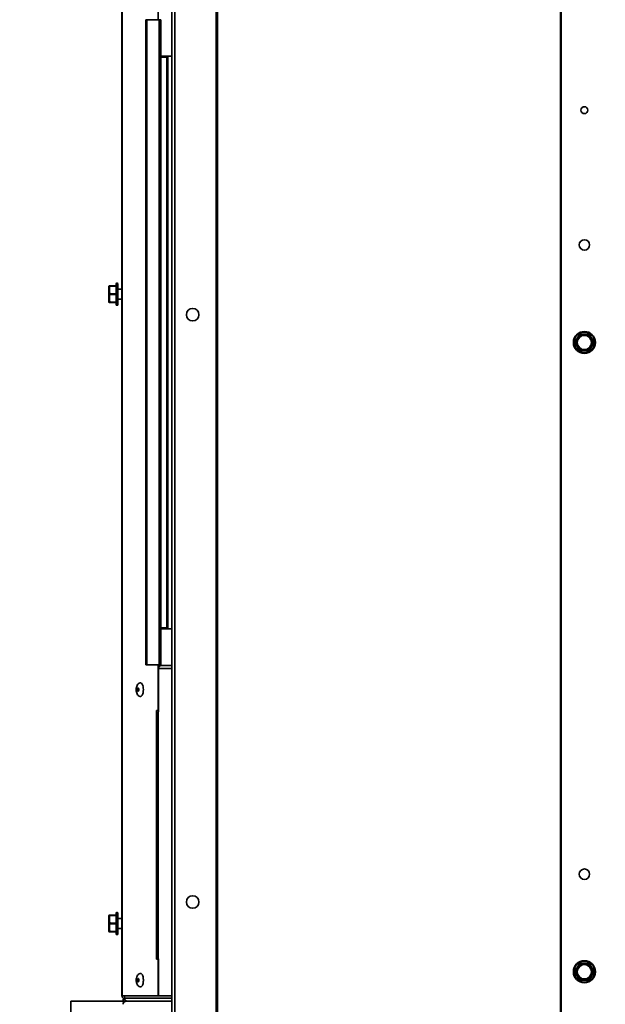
# Model space of a CAD drawing. Header units: millimetres. Extents: x 42175 to 97175, y 10092 to 468192.
# Tile 155 of 256: x 76011 to 76290, y 21346 to 21816. Entities that reach past the tile are written whole.
import ezdxf

# ---------------------------------------------------------------- set-up
doc = ezdxf.new("R2010")
doc.units = ezdxf.units.MM
doc.header["$XCLIPFRAME"] = 2
for name, color, linetype in [('AHU03-3-73168OBJ', 8, 'Continuous'), ('AHU03-3-73170OBJ', 8, 'Continuous'), ('AHU03-3-73171OBJ', 8, 'Continuous'), ('AHU03-3-73172OBJ', 8, 'Continuous'), ('AHU03-3-73173OBJ', 8, 'Continuous'), ('AHU03-3-73174OBJ', 8, 'Continuous'), ('AHU03-3-73209OBJ', 8, 'Continuous'), ('AHU03-3-73211OBJ', 8, 'Continuous'), ('AHU03-3-73214OBJ', 8, 'Continuous'), ('DRILL_SCR_48X19OBJ', 8, 'Continuous'), ('RIVET_32X8OBJ', 8, 'Continuous')]:
    doc.layers.add(name, color=color, linetype=linetype)
picture_1 = doc.add_image_def('image2.bmp', size_in_pixel=(2333, 386))

msp = doc.modelspace()

# ---------------------------------------------------------------- linework, layer by layer
at = {"layer": 'AHU03-3-73168OBJ', "color": 8, "linetype": 'Continuous', "lineweight": 35, "ltscale": 100}
for p, q in [((76059.41, 21350.35), (76059.41, 21973.35)), ((76059.55, 21350.35), (76059.55, 21973.35)), ((76076.73, 21837.35), (76076.73, 21815.6)), ((76071.24, 21815.6), (76070.81, 21815.6)), ((76070.81, 21508.1), (76070.81, 21815.6)), ((76071.24, 21815.6), (76077.99, 21815.6)), ((76071.24, 21508.1), (76071.24, 21815.6)), ((76077.13, 21815.6), (76077.13, 21508.1)), ((76077.64, 21815.98), (76077.64, 21815.6)), ((76077.99, 21815.6), (76077.99, 21508.1)), ((76071.24, 21508.1), (76070.81, 21508.1)), ((76077.99, 21508.1), (76071.24, 21508.1)), ((76076.73, 21508.1), (76076.73, 21486.35)), ((76077.64, 21508.1), (76077.64, 21507.71)), ((76076.84, 21486.35), (76075.89, 21486.35)), ((76075.89, 21486.35), (76075.89, 21367.85)), ((76076.8, 21486.35), (76076.8, 21485.85)), ((76076.84, 21367.85), (76075.89, 21367.85)), ((76076.73, 21367.85), (76076.73, 21350.35)), ((76076.8, 21368.1), (76076.8, 21367.85)), ((76076.84, 21350.35), (76059.41, 21350.35))]:
    msp.add_line(p, q, dxfattribs=at)
for radius, end in [(1.5, 260.8785), (0.5, 231.5567)]:
    msp.add_arc((76060.91, 21350.35), radius, 180, end, dxfattribs=at)
at = {"layer": 'AHU03-3-73170OBJ', "color": 8, "linetype": 'Continuous', "lineweight": 35, "ltscale": 100}
msp.add_line((76083.14, 21525.35), (76077.99, 21525.35), dxfattribs=at)
at = {"layer": 'AHU03-3-73171OBJ', "color": 8, "linetype": 'Continuous', "lineweight": 35, "ltscale": 100}
msp.add_line((76083.14, 21798.35), (76077.99, 21798.35), dxfattribs=at)
at = {"layer": 'AHU03-3-73172OBJ', "color": 8, "linetype": 'Continuous', "lineweight": 35, "ltscale": 100}
for p, q in [((76060.68, 21348.85), (76059.98, 21348.85)), ((76059.98, 21347.85), (76059.98, 21348.85)), ((76060.6, 21349.35), (76060.6, 21350.35)), ((76060.6, 21349.35), (76083.14, 21349.35))]:
    msp.add_line(p, q, dxfattribs=at)
at = {"layer": 'AHU03-3-73172OBJ', "color": 8, "linetype": 'Continuous', "lineweight": 35, "ltscale": 100, "flags": 128}
for points in [[(76061.16, 21348.13), (76060.87, 21348.45), (76060.67, 21348.85)], [(76061.96, 21347.85), (76061.34, 21348.01)]]:
    msp.add_lwpolyline(points, dxfattribs=at)
at = {"layer": 'AHU03-3-73172OBJ', "color": 8, "linetype": 'Continuous', "lineweight": 35, "ltscale": 100}
for centre, radius, start, end in [((76062.25, 21349.35), 1.65, 180.0182, 188.2945), ((76062.23, 21349.34), 1.63, 188.2599, 197.7474), ((76062, 21349.18), 1.34, 231.2834, 240.631)]:
    msp.add_arc(centre, radius, start, end, dxfattribs=at)
at = {"layer": 'AHU03-3-73173OBJ', "color": 8, "linetype": 'Continuous', "lineweight": 35, "ltscale": 100}
for p, q in [((76083.14, 21507.85), (76078.2, 21507.85)), ((76083.14, 21506.35), (76076.84, 21506.35)), ((76076.84, 21506.35), (76076.84, 21485.85)), ((76076.49, 21485.85), (76076.84, 21485.85)), ((76076.49, 21485.85), (76076.49, 21368.1)), ((76076.63, 21485.85), (76076.63, 21368.1)), ((76076.49, 21368.1), (76076.84, 21368.1)), ((76076.84, 21350.35), (76076.84, 21368.1)), ((76076.84, 21350.35), (76083.14, 21350.35))]:
    msp.add_line(p, q, dxfattribs=at)
at = {"layer": 'AHU03-3-73173OBJ', "color": 8, "linetype": 'Continuous', "lineweight": 35, "ltscale": 100, "flags": 128}
for points in [[(76077.64, 21507.71), (76077.31, 21507.48), (76077.06, 21507.16), (76076.89, 21506.77), (76076.84, 21506.35)], [(76078.2, 21507.85), (76077.64, 21507.71)]]:
    msp.add_lwpolyline(points, dxfattribs=at)
at = {"layer": 'AHU03-3-73174OBJ', "color": 8, "linetype": 'Continuous', "lineweight": 35, "ltscale": 100}
for p, q in [((76080.83, 21797.85), (76077.99, 21797.85)), ((76080.83, 21797.85), (76081.25, 21797.85)), ((76080.83, 21797.85), (76080.83, 21525.85)), ((76081.25, 21797.85), (76081.25, 21525.85)), ((76080.83, 21525.85), (76077.99, 21525.85)), ((76080.83, 21525.85), (76081.25, 21525.85))]:
    msp.add_line(p, q, dxfattribs=at)
at = {"layer": 'AHU03-3-73209OBJ', "color": 8, "linetype": 'Continuous', "lineweight": 35, "ltscale": 100}
for q in [(76061.57, 21347.85), (76034.98, 21309.85)]:
    msp.add_line((76034.98, 21347.85), q, dxfattribs=at)
at = {"layer": 'AHU03-3-73211OBJ', "color": 8, "linetype": 'Continuous', "lineweight": 35, "ltscale": 100}
msp.add_line((76083.14, 21347.85), (76061.57, 21347.85), dxfattribs=at)
at = {"layer": 'AHU03-3-73211OBJ', "color": 8, "linetype": 'Continuous', "lineweight": 35, "ltscale": 100, "flags": 128}
msp.add_lwpolyline([(76061.57, 21347.85), (76060.93, 21347.72), (76060.37, 21347.38), (76060.03, 21346.89), (76059.92, 21346.35)], dxfattribs=at)
at = {"layer": 'AHU03-3-73214OBJ', "color": 8, "linetype": 'Continuous', "lineweight": 35, "ltscale": 100}
for p, q in [((76083.14, 21974.35), (76083.14, 21095.85)), ((76084.64, 21974.35), (76084.64, 21095.85)), ((76104.3, 21974.35), (76104.3, 21095.85)), ((76104.94, 21974.35), (76104.94, 21095.85)), ((76268.61, 21095.85), (76268.61, 21974.35)), ((76268.82, 21095.85), (76268.82, 21974.35))]:
    msp.add_line(p, q, dxfattribs=at)
for centre, radius in [((76279.98, 21772.6), 1.65), ((76279.98, 21708.35), 2.5), ((76093.14, 21675.1), 3), ((76279.98, 21408.35), 2.5), ((76093.14, 21395.1), 3)]:
    msp.add_circle(centre, radius, dxfattribs=at)
at = {"layer": 'DRILL_SCR_48X19OBJ', "color": 8, "linetype": 'Continuous', "lineweight": 35, "ltscale": 100}
for p, q in [((76056.88, 21690.1), (76057.18, 21690.1)), ((76056.88, 21690.1), (76056.88, 21679.6)), ((76057.18, 21679.6), (76057.18, 21690.1)), ((76053.18, 21681.15), (76053.18, 21688.55)), ((76053.22, 21688.69), (76053.22, 21687.93)), ((76053.22, 21684.09), (76053.22, 21685.6)), ((76056.58, 21688.85), (76053.48, 21688.85)), ((76053.48, 21687.97), (76053.48, 21685.73)), ((76053.69, 21688.7), (76053.69, 21688.85)), ((76056.58, 21688.7), (76053.69, 21688.7)), ((76056.58, 21689.8), (76056.58, 21679.9)), ((76057.48, 21679.9), (76057.48, 21689.8)), ((76057.48, 21687.25), (76059.41, 21687.25)), ((76053.22, 21681.76), (76053.22, 21681)), ((76053.48, 21683.97), (76053.48, 21681.73)), ((76056.58, 21680.85), (76053.48, 21680.85)), ((76056.58, 21685), (76053.69, 21685)), ((76053.69, 21684.7), (76053.69, 21685)), ((76056.58, 21684.7), (76053.69, 21684.7)), ((76056.58, 21681), (76053.69, 21681)), ((76053.69, 21680.85), (76053.69, 21681)), ((76057.48, 21682.45), (76059.41, 21682.45)), ((76056.88, 21679.6), (76057.18, 21679.6)), ((76277.59, 21665.7), (76275.45, 21662)), ((76277.59, 21658), (76275.45, 21661.7)), ((76276.13, 21662.58), (76275.87, 21662.73)), ((76275.99, 21662.6), (76276.13, 21662.58)), ((76277.43, 21664.82), (76276.13, 21662.58)), ((76277.17, 21664.97), (76277.43, 21664.82)), ((76277.43, 21664.82), (76277.33, 21664.93)), ((76282.12, 21665.85), (76277.85, 21665.85)), ((76278.64, 21665.69), (76278.69, 21665.55)), ((76278.69, 21665.55), (76278.69, 21665.85)), ((76278.69, 21665.55), (76281.28, 21665.55)), ((76281.28, 21665.85), (76281.28, 21665.55)), ((76281.28, 21665.55), (76281.33, 21665.69)), ((76284.52, 21662), (76282.38, 21665.7)), ((76284.52, 21661.7), (76282.38, 21658)), ((76282.54, 21664.82), (76282.8, 21664.97)), ((76282.64, 21664.93), (76282.54, 21664.82)), ((76282.54, 21664.82), (76283.83, 21662.58)), ((76284.09, 21662.73), (76283.83, 21662.58)), ((76283.83, 21662.58), (76283.98, 21662.6)), ((76275.87, 21660.97), (76276.13, 21661.12)), ((76276.13, 21661.12), (76275.99, 21661.09)), ((76277.43, 21658.88), (76276.13, 21661.12)), ((76277.43, 21658.88), (76277.17, 21658.73)), ((76277.33, 21658.76), (76277.43, 21658.88)), ((76282.12, 21657.85), (76277.85, 21657.85)), ((76278.69, 21658.15), (76278.64, 21658)), ((76281.28, 21658.15), (76278.69, 21658.15)), ((76278.69, 21657.85), (76278.69, 21658.15)), ((76281.33, 21658), (76281.28, 21658.15)), ((76281.28, 21658.15), (76281.28, 21657.85)), ((76283.83, 21661.12), (76282.54, 21658.88)), ((76282.8, 21658.73), (76282.54, 21658.88)), ((76282.54, 21658.88), (76282.64, 21658.76)), ((76283.83, 21661.12), (76284.09, 21660.97)), ((76283.98, 21661.09), (76283.83, 21661.12)), ((76056.58, 21389.8), (76056.58, 21379.9)), ((76056.88, 21390.1), (76057.18, 21390.1)), ((76056.88, 21390.1), (76056.88, 21379.6)), ((76057.18, 21379.6), (76057.18, 21390.1)), ((76057.48, 21379.9), (76057.48, 21389.8)), ((76053.18, 21388.55), (76053.18, 21381.15)), ((76053.22, 21388.69), (76053.22, 21387.93)), ((76053.22, 21384.09), (76053.22, 21385.6)), ((76056.58, 21388.85), (76053.48, 21388.85)), ((76053.48, 21387.97), (76053.48, 21385.73)), ((76053.69, 21388.7), (76053.69, 21388.85)), ((76056.58, 21388.7), (76053.69, 21388.7)), ((76056.58, 21385), (76053.69, 21385)), ((76053.69, 21384.7), (76053.69, 21385)), ((76057.48, 21387.25), (76059.41, 21387.25)), ((76053.22, 21381.76), (76053.22, 21381)), ((76053.48, 21383.97), (76053.48, 21381.73)), ((76056.58, 21380.85), (76053.48, 21380.85)), ((76056.58, 21384.7), (76053.69, 21384.7)), ((76056.58, 21381), (76053.69, 21381)), ((76053.69, 21380.85), (76053.69, 21381)), ((76057.48, 21382.45), (76059.41, 21382.45)), ((76056.88, 21379.6), (76057.18, 21379.6)), ((76277.59, 21365.7), (76275.45, 21362)), ((76275.45, 21361.7), (76277.59, 21358)), ((76276.13, 21362.58), (76275.87, 21362.73)), ((76275.99, 21362.6), (76276.13, 21362.58)), ((76277.43, 21364.82), (76276.13, 21362.58)), ((76277.17, 21364.97), (76277.43, 21364.82)), ((76277.43, 21364.82), (76277.33, 21364.93)), ((76282.12, 21365.85), (76277.85, 21365.85)), ((76278.64, 21365.69), (76278.69, 21365.55)), ((76278.69, 21365.55), (76278.69, 21365.85)), ((76278.69, 21365.55), (76281.28, 21365.55)), ((76281.28, 21365.85), (76281.28, 21365.55)), ((76281.28, 21365.55), (76281.33, 21365.69)), ((76282.38, 21365.7), (76284.52, 21362)), ((76284.52, 21361.7), (76282.38, 21358)), ((76282.54, 21364.82), (76282.8, 21364.97)), ((76282.64, 21364.93), (76282.54, 21364.82)), ((76282.54, 21364.82), (76283.83, 21362.58)), ((76284.09, 21362.73), (76283.83, 21362.58)), ((76283.83, 21362.58), (76283.98, 21362.6)), ((76275.87, 21360.97), (76276.13, 21361.12)), ((76276.13, 21361.12), (76275.99, 21361.09)), ((76277.43, 21358.88), (76276.13, 21361.12)), ((76277.43, 21358.88), (76277.17, 21358.73)), ((76277.33, 21358.76), (76277.43, 21358.88)), ((76282.12, 21357.85), (76277.85, 21357.85)), ((76278.69, 21358.15), (76278.64, 21358)), ((76281.28, 21358.15), (76278.69, 21358.15)), ((76278.69, 21357.85), (76278.69, 21358.15)), ((76281.28, 21358.15), (76281.28, 21357.85)), ((76281.33, 21358), (76281.28, 21358.15)), ((76283.83, 21361.12), (76282.54, 21358.88)), ((76282.8, 21358.73), (76282.54, 21358.88)), ((76282.54, 21358.88), (76282.64, 21358.76)), ((76283.98, 21361.09), (76283.83, 21361.12)), ((76283.83, 21361.12), (76284.09, 21360.97))]:
    msp.add_line(p, q, dxfattribs=at)
at = {"layer": 'DRILL_SCR_48X19OBJ', "color": 8, "linetype": 'Continuous', "lineweight": 35, "ltscale": 100, "flags": 128}
for points in [[(76053.18, 21688.55), (76053.21, 21688.65), (76053.22, 21688.69)], [(76053.18, 21687.82), (76053.21, 21687.87), (76053.23, 21687.9), (76053.27, 21687.92), (76053.37, 21687.96), (76053.48, 21687.97)], [(76053.22, 21687.93), (76053.19, 21687.88), (76053.18, 21687.82)], [(76053.48, 21685.73), (76053.37, 21685.71), (76053.27, 21685.68), (76053.23, 21685.66), (76053.21, 21685.63), (76053.18, 21685.58)], [(76053.18, 21685.58), (76053.19, 21685.59), (76053.22, 21685.6)], [(76053.22, 21688.69), (76053.33, 21688.8), (76053.48, 21688.85)], [(76053.22, 21687.93), (76053.27, 21688.12), (76053.43, 21688.68)], [(76053.27, 21687.96), (76053.22, 21687.93)], [(76053.22, 21685.6), (76053.33, 21685.68), (76053.48, 21685.73)], [(76053.43, 21684.85), (76053.37, 21685.03), (76053.22, 21685.6)], [(76053.3, 21687.96), (76053.27, 21687.96)], [(76053.48, 21687.97), (76053.41, 21687.97), (76053.37, 21687.97), (76053.33, 21687.97), (76053.3, 21687.96)], [(76053.69, 21688.85), (76053.53, 21688.8), (76053.43, 21688.68)], [(76053.69, 21688.7), (76053.61, 21688.71), (76053.53, 21688.71), (76053.43, 21688.68)], [(76053.48, 21687.97), (76053.53, 21688.15), (76053.69, 21688.7)], [(76053.69, 21685), (76053.63, 21685.18), (76053.48, 21685.73)], [(76053.22, 21684.09), (76053.19, 21684.1), (76053.18, 21684.12)], [(76053.18, 21684.12), (76053.21, 21684.06), (76053.23, 21684.03), (76053.27, 21684.01), (76053.37, 21683.98), (76053.48, 21683.97)], [(76053.18, 21681.88), (76053.19, 21681.82), (76053.22, 21681.76)], [(76053.48, 21681.73), (76053.37, 21681.74), (76053.27, 21681.77), (76053.23, 21681.79), (76053.21, 21681.82), (76053.18, 21681.88)], [(76053.22, 21681), (76053.21, 21681.04), (76053.18, 21681.15)], [(76053.22, 21684.09), (76053.27, 21684.28), (76053.43, 21684.85)], [(76053.48, 21683.97), (76053.41, 21683.98), (76053.37, 21684), (76053.33, 21684.01), (76053.27, 21684.05), (76053.22, 21684.09)], [(76053.22, 21681.76), (76053.33, 21681.72), (76053.48, 21681.73)], [(76053.43, 21681.02), (76053.37, 21681.2), (76053.22, 21681.76)], [(76053.48, 21680.85), (76053.33, 21680.89), (76053.22, 21681)], [(76053.69, 21685), (76053.61, 21684.97), (76053.53, 21684.93), (76053.47, 21684.89), (76053.43, 21684.85)], [(76053.69, 21684.7), (76053.61, 21684.72), (76053.53, 21684.76), (76053.47, 21684.8), (76053.43, 21684.85)], [(76053.69, 21681), (76053.61, 21680.98), (76053.53, 21680.98), (76053.43, 21681.02)], [(76053.69, 21680.85), (76053.53, 21680.89), (76053.43, 21681.02)], [(76053.48, 21683.97), (76053.53, 21684.15), (76053.69, 21684.7)], [(76053.69, 21681), (76053.63, 21681.18), (76053.48, 21681.73)], [(76275.45, 21662), (76275.45, 21661.97), (76275.46, 21661.95), (76275.47, 21661.93), (76275.51, 21661.89), (76275.56, 21661.85)], [(76275.45, 21661.7), (76275.45, 21661.72), (76275.46, 21661.74), (76275.47, 21661.76), (76275.51, 21661.8), (76275.56, 21661.85)], [(76275.87, 21662.73), (76275.88, 21662.71), (76275.88, 21662.69), (76275.9, 21662.68), (76275.91, 21662.66), (76275.93, 21662.64), (76275.99, 21662.6)], [(76277.33, 21664.93), (76277.27, 21664.96), (76277.22, 21664.97), (76277.2, 21664.97), (76277.18, 21664.97), (76277.17, 21664.97)], [(76277.77, 21665.68), (76277.55, 21665.3), (76277.33, 21664.93)], [(76277.59, 21665.7), (76277.61, 21665.71), (76277.63, 21665.71), (76277.65, 21665.71), (76277.71, 21665.7), (76277.77, 21665.68)], [(76277.85, 21665.85), (76277.82, 21665.83), (76277.81, 21665.82), (76277.8, 21665.8), (76277.79, 21665.75), (76277.77, 21665.68)], [(76278.69, 21665.85), (76278.68, 21665.84), (76278.67, 21665.82), (76278.66, 21665.8), (76278.66, 21665.78), (76278.65, 21665.75), (76278.64, 21665.69)], [(76281.33, 21665.69), (76281.32, 21665.75), (76281.31, 21665.8), (76281.3, 21665.82), (76281.29, 21665.84), (76281.28, 21665.85)], [(76282.12, 21665.85), (76282.14, 21665.83), (76282.15, 21665.82), (76282.16, 21665.8), (76282.18, 21665.75), (76282.2, 21665.68)], [(76282.38, 21665.7), (76282.36, 21665.71), (76282.34, 21665.71), (76282.32, 21665.71), (76282.26, 21665.7), (76282.2, 21665.68)], [(76282.8, 21664.97), (76282.78, 21664.97), (76282.77, 21664.97), (76282.75, 21664.97), (76282.73, 21664.96), (76282.7, 21664.96), (76282.64, 21664.93)], [(76283.98, 21662.6), (76284.03, 21662.64), (76284.07, 21662.68), (76284.08, 21662.69), (76284.09, 21662.71), (76284.09, 21662.73)], [(76284.52, 21662), (76284.52, 21661.97), (76284.51, 21661.95), (76284.5, 21661.93), (76284.46, 21661.89), (76284.41, 21661.85)], [(76284.52, 21661.7), (76284.52, 21661.72), (76284.51, 21661.74), (76284.5, 21661.76), (76284.46, 21661.8), (76284.41, 21661.85)], [(76275.99, 21661.09), (76275.93, 21661.05), (76275.9, 21661.01), (76275.88, 21661), (76275.87, 21660.99), (76275.87, 21660.97)], [(76277.17, 21658.73), (76277.18, 21658.72), (76277.2, 21658.72), (76277.22, 21658.72), (76277.24, 21658.73), (76277.27, 21658.74), (76277.33, 21658.76)], [(76277.33, 21658.76), (76277.55, 21658.39), (76277.77, 21658.02)], [(76277.59, 21658), (76277.61, 21657.98), (76277.63, 21657.98), (76277.65, 21657.98), (76277.71, 21657.99), (76277.77, 21658.02)], [(76277.85, 21657.85), (76277.82, 21657.86), (76277.81, 21657.87), (76277.8, 21657.89), (76277.79, 21657.95), (76277.77, 21658.02)], [(76278.64, 21658), (76278.65, 21657.94), (76278.66, 21657.89), (76278.67, 21657.87), (76278.68, 21657.86), (76278.69, 21657.85)], [(76281.28, 21657.85), (76281.29, 21657.86), (76281.3, 21657.87), (76281.31, 21657.89), (76281.31, 21657.91), (76281.32, 21657.94), (76281.33, 21658)], [(76282.12, 21657.85), (76282.14, 21657.86), (76282.15, 21657.87), (76282.16, 21657.89), (76282.18, 21657.95), (76282.2, 21658.02)], [(76282.38, 21658), (76282.36, 21657.98), (76282.34, 21657.98), (76282.32, 21657.98), (76282.26, 21657.99), (76282.2, 21658.02)], [(76282.64, 21658.76), (76282.7, 21658.74), (76282.75, 21658.72), (76282.77, 21658.72), (76282.78, 21658.72), (76282.8, 21658.73)], [(76284.09, 21660.97), (76284.09, 21660.98), (76284.09, 21661), (76284.07, 21661.01), (76284.06, 21661.03), (76284.03, 21661.05), (76283.98, 21661.09)], [(76053.18, 21388.55), (76053.21, 21388.65), (76053.22, 21388.69)], [(76053.18, 21387.82), (76053.21, 21387.87), (76053.23, 21387.9), (76053.27, 21387.92), (76053.37, 21387.96), (76053.48, 21387.97)], [(76053.22, 21387.93), (76053.19, 21387.88), (76053.18, 21387.82)], [(76053.48, 21385.73), (76053.37, 21385.71), (76053.27, 21385.68), (76053.23, 21385.66), (76053.21, 21385.63), (76053.18, 21385.58)], [(76053.18, 21385.58), (76053.19, 21385.59), (76053.22, 21385.6)], [(76053.22, 21388.69), (76053.33, 21388.8), (76053.48, 21388.85)], [(76053.22, 21387.93), (76053.27, 21388.12), (76053.43, 21388.68)], [(76053.27, 21387.96), (76053.22, 21387.93)], [(76053.22, 21385.6), (76053.33, 21385.68), (76053.48, 21385.73)], [(76053.43, 21384.85), (76053.37, 21385.03), (76053.22, 21385.6)], [(76053.22, 21384.09), (76053.27, 21384.28), (76053.43, 21384.85)], [(76053.3, 21387.96), (76053.27, 21387.96)], [(76053.48, 21387.97), (76053.41, 21387.97), (76053.37, 21387.97), (76053.33, 21387.97), (76053.3, 21387.96)], [(76053.69, 21388.85), (76053.53, 21388.8), (76053.43, 21388.68)], [(76053.69, 21388.7), (76053.61, 21388.71), (76053.53, 21388.71), (76053.43, 21388.68)], [(76053.69, 21385), (76053.61, 21384.97), (76053.53, 21384.93), (76053.47, 21384.89), (76053.43, 21384.85)], [(76053.69, 21384.7), (76053.61, 21384.72), (76053.53, 21384.76), (76053.47, 21384.8), (76053.43, 21384.85)], [(76053.48, 21387.97), (76053.53, 21388.15), (76053.69, 21388.7)], [(76053.69, 21385), (76053.63, 21385.18), (76053.48, 21385.73)], [(76053.22, 21384.09), (76053.19, 21384.1), (76053.18, 21384.12)], [(76053.18, 21384.12), (76053.21, 21384.06), (76053.23, 21384.03), (76053.27, 21384.01), (76053.37, 21383.98), (76053.48, 21383.97)], [(76053.18, 21381.88), (76053.19, 21381.82), (76053.22, 21381.76)], [(76053.48, 21381.73), (76053.37, 21381.74), (76053.27, 21381.77), (76053.23, 21381.79), (76053.21, 21381.82), (76053.18, 21381.88)], [(76053.22, 21381), (76053.21, 21381.04), (76053.18, 21381.15)], [(76053.48, 21383.97), (76053.41, 21383.98), (76053.37, 21384), (76053.33, 21384.01), (76053.27, 21384.05), (76053.22, 21384.09)], [(76053.22, 21381.76), (76053.33, 21381.72), (76053.48, 21381.73)], [(76053.43, 21381.02), (76053.37, 21381.2), (76053.22, 21381.76)], [(76053.48, 21380.85), (76053.33, 21380.89), (76053.22, 21381)], [(76053.69, 21381), (76053.61, 21380.98), (76053.53, 21380.98), (76053.43, 21381.02)], [(76053.69, 21380.85), (76053.53, 21380.89), (76053.43, 21381.02)], [(76053.48, 21383.97), (76053.53, 21384.15), (76053.69, 21384.7)], [(76053.69, 21381), (76053.63, 21381.18), (76053.48, 21381.73)], [(76275.45, 21362), (76275.45, 21361.97), (76275.46, 21361.95), (76275.47, 21361.93), (76275.51, 21361.89), (76275.56, 21361.85)], [(76275.45, 21361.7), (76275.45, 21361.72), (76275.46, 21361.74), (76275.47, 21361.76), (76275.51, 21361.8), (76275.56, 21361.85)], [(76275.87, 21362.73), (76275.88, 21362.71), (76275.88, 21362.69), (76275.9, 21362.68), (76275.91, 21362.66), (76275.93, 21362.64), (76275.99, 21362.6)], [(76277.33, 21364.93), (76277.27, 21364.96), (76277.22, 21364.97), (76277.2, 21364.97), (76277.18, 21364.97), (76277.17, 21364.97)], [(76277.77, 21365.68), (76277.55, 21365.3), (76277.33, 21364.93)], [(76277.59, 21365.7), (76277.61, 21365.71), (76277.63, 21365.71), (76277.65, 21365.71), (76277.71, 21365.7), (76277.77, 21365.68)], [(76277.85, 21365.85), (76277.82, 21365.83), (76277.81, 21365.82), (76277.8, 21365.8), (76277.79, 21365.75), (76277.77, 21365.68)], [(76278.69, 21365.85), (76278.68, 21365.84), (76278.67, 21365.82), (76278.66, 21365.8), (76278.66, 21365.78), (76278.65, 21365.75), (76278.64, 21365.69)], [(76281.33, 21365.69), (76281.32, 21365.75), (76281.31, 21365.8), (76281.3, 21365.82), (76281.29, 21365.84), (76281.28, 21365.85)], [(76282.12, 21365.85), (76282.14, 21365.83), (76282.15, 21365.82), (76282.16, 21365.8), (76282.18, 21365.75), (76282.2, 21365.68)], [(76282.38, 21365.7), (76282.36, 21365.71), (76282.34, 21365.71), (76282.32, 21365.71), (76282.26, 21365.7), (76282.2, 21365.68)], [(76282.8, 21364.97), (76282.78, 21364.97), (76282.77, 21364.97), (76282.75, 21364.97), (76282.73, 21364.96), (76282.7, 21364.96), (76282.64, 21364.93)], [(76283.98, 21362.6), (76284.03, 21362.64), (76284.07, 21362.68), (76284.08, 21362.69), (76284.09, 21362.71), (76284.09, 21362.73)], [(76284.52, 21362), (76284.52, 21361.97), (76284.51, 21361.95), (76284.5, 21361.93), (76284.46, 21361.89), (76284.41, 21361.85)], [(76284.52, 21361.7), (76284.52, 21361.72), (76284.51, 21361.74), (76284.5, 21361.76), (76284.46, 21361.8), (76284.41, 21361.85)], [(76275.99, 21361.09), (76275.93, 21361.05), (76275.9, 21361.01), (76275.88, 21361), (76275.87, 21360.99), (76275.87, 21360.97)], [(76277.17, 21358.73), (76277.18, 21358.72), (76277.2, 21358.72), (76277.22, 21358.72), (76277.24, 21358.73), (76277.27, 21358.74), (76277.33, 21358.76)], [(76277.33, 21358.76), (76277.55, 21358.39), (76277.77, 21358.02)], [(76277.59, 21358), (76277.61, 21357.98), (76277.63, 21357.98), (76277.65, 21357.98), (76277.71, 21357.99), (76277.77, 21358.02)], [(76277.85, 21357.85), (76277.82, 21357.86), (76277.81, 21357.87), (76277.8, 21357.89), (76277.79, 21357.95), (76277.77, 21358.02)], [(76278.64, 21358), (76278.65, 21357.94), (76278.66, 21357.89), (76278.67, 21357.87), (76278.68, 21357.86), (76278.69, 21357.85)], [(76281.28, 21357.85), (76281.29, 21357.86), (76281.3, 21357.87), (76281.31, 21357.89), (76281.31, 21357.91), (76281.32, 21357.94), (76281.33, 21358)], [(76282.12, 21357.85), (76282.14, 21357.86), (76282.15, 21357.87), (76282.16, 21357.89), (76282.18, 21357.95), (76282.2, 21358.02)], [(76282.38, 21358), (76282.36, 21357.98), (76282.34, 21357.98), (76282.32, 21357.98), (76282.26, 21357.99), (76282.2, 21358.02)], [(76282.64, 21358.76), (76282.7, 21358.74), (76282.75, 21358.72), (76282.77, 21358.72), (76282.78, 21358.72), (76282.8, 21358.73)], [(76284.09, 21360.97), (76284.09, 21360.98), (76284.09, 21361), (76284.07, 21361.01), (76284.06, 21361.03), (76284.03, 21361.05), (76283.98, 21361.09)]]:
    msp.add_lwpolyline(points, dxfattribs=at)
at = {"layer": 'DRILL_SCR_48X19OBJ', "color": 8, "linetype": 'Continuous', "lineweight": 35, "ltscale": 100}
for centre, radius in [((76279.98, 21661.85), 5.25), ((76279.98, 21661.85), 4.95), ((76279.98, 21661.85), 3.7), ((76279.98, 21661.85), 3.4), ((76279.98, 21361.85), 5.25), ((76279.98, 21361.85), 4.95), ((76279.98, 21361.85), 3.7), ((76279.98, 21361.85), 3.4)]:
    msp.add_circle(centre, radius, dxfattribs=at)
for centre, radius, start, end in [((76056.88, 21689.8), 0.3, 90, 180), ((76057.18, 21689.8), 0.3, 0, 90), ((76053.48, 21688.55), 0.3, 90, 180), ((76054.53, 21709.74), 21.09, 266.4379, 266.9922), ((76053.48, 21681.15), 0.3, 180, 270), ((76054.49, 21660.8), 20.25, 92.9959, 93.5732), ((76056.88, 21679.9), 0.3, 180, 270), ((76057.18, 21679.9), 0.3, 270, 0), ((76275.71, 21661.85), 0.3, 150, 210), ((76483.75, 21545.84), 238.33, 150.6638, 150.8725), ((76472.91, 21771.83), 225.92, 209.1323, 209.3523), ((76279.98, 21661.85), 4.07, 169.273, 190.72), ((76279.98, 21661.85), 3.92, 169.2678, 190.7322), ((76279.98, 21661.85), 4.07, 109.2586, 130.759), ((76279.98, 21661.85), 3.92, 109.2696, 130.7299), ((76277.85, 21665.55), 0.3, 90, 150), ((76282.03, 21388.39), 277.31, 90.6998, 90.8793), ((76279.98, 21661.85), 3.92, 49.2683, 70.7314), ((76277.83, 21373.45), 292.26, 89.1434, 89.3136), ((76279.98, 21661.85), 4.07, 49.2707, 70.7293), ((76282.12, 21665.55), 0.3, 30, 90), ((76073.37, 21540.83), 243.3, 30.6693, 30.8737), ((76279.98, 21661.85), 3.92, 349.2678, 10.7322), ((76279.98, 21661.85), 4.07, 349.2568, 10.7399), ((75902, 21448.51), 437.89, 29.1559, 29.2696), ((76036.46, 21799.96), 283.82, 330.7044, 330.8798), ((76284.26, 21661.85), 0.3, 330, 30), ((76279.98, 21661.85), 4.07, 229.2401, 250.7376), ((76279.98, 21661.85), 3.92, 229.2702, 250.7303), ((76277.85, 21658.15), 0.3, 210, 270), ((76283.61, 22052.78), 394.8, 269.1531, 269.2792), ((76279.98, 21661.85), 3.92, 289.2686, 310.7317), ((76279.98, 21661.85), 4.07, 289.2708, 310.7293), ((76278.49, 21901.18), 243.19, 270.6692, 270.8737), ((76282.12, 21658.15), 0.3, 270, 330), ((76031.02, 21808.08), 292.59, 329.1434, 329.3134), ((76056.88, 21389.8), 0.3, 90, 180), ((76057.18, 21389.8), 0.3, 0, 90), ((76053.48, 21388.55), 0.3, 90, 180), ((76054.53, 21409.74), 21.09, 266.4379, 266.9922), ((76053.48, 21381.15), 0.3, 180, 270), ((76054.49, 21360.8), 20.25, 92.9959, 93.5732), ((76056.88, 21379.9), 0.3, 180, 270), ((76057.18, 21379.9), 0.3, 270, 0), ((76275.71, 21361.85), 0.3, 150, 210), ((76483.75, 21245.84), 238.33, 150.6638, 150.8725), ((76472.91, 21471.83), 225.92, 209.1323, 209.3523), ((76279.98, 21361.85), 4.07, 169.273, 190.72), ((76279.98, 21361.85), 3.92, 169.2678, 190.7322), ((76279.98, 21361.85), 4.07, 109.2586, 130.759), ((76279.98, 21361.85), 3.92, 109.2696, 130.7299), ((76277.85, 21365.55), 0.3, 90, 150), ((76282.03, 21088.39), 277.31, 90.6998, 90.8793), ((76279.98, 21361.85), 3.92, 49.2683, 70.7314), ((76277.83, 21073.45), 292.26, 89.1434, 89.3136), ((76279.98, 21361.85), 4.07, 49.2707, 70.7293), ((76282.12, 21365.55), 0.3, 30, 90), ((76073.37, 21240.83), 243.3, 30.6693, 30.8737), ((76279.98, 21361.85), 3.92, 349.2678, 10.7322), ((76279.98, 21361.85), 4.07, 349.2568, 10.7399), ((75902, 21148.51), 437.89, 29.1559, 29.2696), ((76036.46, 21499.96), 283.82, 330.7044, 330.8798), ((76284.26, 21361.85), 0.3, 330, 30), ((76279.98, 21361.85), 4.07, 229.2401, 250.7376), ((76279.98, 21361.85), 3.92, 229.2702, 250.7303), ((76277.85, 21358.15), 0.3, 210, 270), ((76283.61, 21752.78), 394.8, 269.1531, 269.2792), ((76279.98, 21361.85), 3.92, 289.2686, 310.7317), ((76279.98, 21361.85), 4.07, 289.2708, 310.7293), ((76278.49, 21601.18), 243.19, 270.6692, 270.8737), ((76282.12, 21358.15), 0.3, 270, 330), ((76031.02, 21508.08), 292.59, 329.1434, 329.3134)]:
    msp.add_arc(centre, radius, start, end, dxfattribs=at)
at = {"layer": 'RIVET_32X8OBJ', "color": 8, "linetype": 'Continuous', "lineweight": 35, "ltscale": 100}
for p, q in [((76067.28, 21497.05), (76067.12, 21497.05)), ((76067.28, 21495.65), (76067.12, 21495.65)), ((76067.28, 21358.55), (76067.12, 21358.55)), ((76067.28, 21357.15), (76067.12, 21357.15)), ((76069.61, 21357.84), (76069.61, 21357.85)), ((76069.61, 21357.85), (76069.61, 21357.84)), ((76069.61, 21357.85), (76069.61, 21357.85))]:
    msp.add_line(p, q, dxfattribs=at)
at = {"layer": 'RIVET_32X8OBJ', "color": 8, "linetype": 'Continuous', "lineweight": 35, "ltscale": 100, "flags": 128}
for points in [[(76066.19, 21496.35), (76066.21, 21496.87), (76066.29, 21497.38), (76066.42, 21497.87), (76066.62, 21498.32), (76066.87, 21498.74), (76067.21, 21499.1), (76067.62, 21499.39), (76068.09, 21499.58)], [(76068.09, 21499.58), (76068.26, 21499.6), (76068.43, 21499.57), (76068.6, 21499.48), (76068.76, 21499.36), (76068.91, 21499.18), (76069.06, 21498.96), (76069.19, 21498.7), (76069.31, 21498.4)], [(76069.31, 21498.4), (76069.34, 21498.29), (76069.44, 21497.95)], [(76069.5, 21497.64), (76069.58, 21497.01), (76069.61, 21496.35)], [(76068.09, 21493.12), (76067.62, 21493.3), (76067.21, 21493.59), (76066.87, 21493.95), (76066.62, 21494.37), (76066.42, 21494.82), (76066.29, 21495.31), (76066.21, 21495.82), (76066.19, 21496.35)], [(76066.78, 21496.35), (76066.79, 21496.5), (76066.81, 21496.65), (76066.84, 21496.79), (76066.88, 21496.91), (76066.93, 21497.01), (76066.99, 21497.09), (76067.05, 21497.13), (76067.12, 21497.15)], [(76066.78, 21496.35), (76066.79, 21496.19), (76066.81, 21496.04), (76066.84, 21495.9), (76066.88, 21495.78), (76066.93, 21495.68), (76066.99, 21495.61), (76067.05, 21495.56), (76067.12, 21495.55)], [(76066.82, 21496.35), (76066.85, 21496.61), (76066.87, 21496.74), (76066.91, 21496.84), (76066.95, 21496.93), (76067.01, 21496.99), (76067.06, 21497.03), (76067.12, 21497.05)], [(76066.82, 21496.35), (76066.85, 21496.08), (76066.87, 21495.96), (76066.91, 21495.85), (76066.95, 21495.76), (76067.01, 21495.7), (76067.06, 21495.66), (76067.12, 21495.65)], [(76067.12, 21497.15), (76067.16, 21497.14), (76067.2, 21497.12), (76067.24, 21497.09), (76067.28, 21497.05)], [(76067.12, 21497.05), (76067.18, 21497.03), (76067.23, 21496.99), (76067.28, 21496.93), (76067.33, 21496.84), (76067.36, 21496.74), (76067.39, 21496.61), (76067.41, 21496.35)], [(76067.12, 21495.65), (76067.18, 21495.66), (76067.23, 21495.7), (76067.28, 21495.76), (76067.33, 21495.85), (76067.36, 21495.96), (76067.39, 21496.08), (76067.41, 21496.35)], [(76067.12, 21495.55), (76067.16, 21495.55), (76067.2, 21495.57), (76067.24, 21495.6), (76067.28, 21495.65)], [(76067.28, 21497.05), (76067.35, 21496.92), (76067.41, 21496.75), (76067.44, 21496.56), (76067.46, 21496.35)], [(76067.28, 21495.65), (76067.35, 21495.77), (76067.41, 21495.94), (76067.44, 21496.14), (76067.46, 21496.35)], [(76068.09, 21493.12), (76068.26, 21493.1), (76068.43, 21493.13), (76068.6, 21493.21), (76068.76, 21493.34), (76068.91, 21493.51), (76069.06, 21493.74), (76069.19, 21494), (76069.31, 21494.3)], [(76069.31, 21494.3), (76069.34, 21494.4), (76069.44, 21494.75)], [(76069.5, 21495.05), (76069.58, 21495.69), (76069.61, 21496.35)], [(76066.19, 21357.85), (76066.21, 21358.37), (76066.29, 21358.88), (76066.42, 21359.37), (76066.62, 21359.82), (76066.87, 21360.24), (76067.21, 21360.6), (76067.62, 21360.89), (76068.09, 21361.08)], [(76068.09, 21354.62), (76067.62, 21354.8), (76067.21, 21355.09), (76066.87, 21355.45), (76066.62, 21355.87), (76066.42, 21356.32), (76066.29, 21356.81), (76066.21, 21357.32), (76066.19, 21357.85)], [(76066.78, 21357.85), (76066.79, 21358), (76066.81, 21358.15), (76066.84, 21358.29), (76066.88, 21358.41), (76066.93, 21358.51), (76066.99, 21358.59), (76067.05, 21358.63), (76067.12, 21358.65)], [(76066.78, 21357.85), (76066.79, 21357.69), (76066.81, 21357.54), (76066.84, 21357.4), (76066.88, 21357.28), (76066.93, 21357.18), (76066.99, 21357.11), (76067.05, 21357.06), (76067.12, 21357.05)], [(76066.82, 21357.85), (76066.85, 21358.11), (76066.87, 21358.24), (76066.91, 21358.34), (76066.95, 21358.43), (76067.01, 21358.49), (76067.06, 21358.53), (76067.12, 21358.55)], [(76066.82, 21357.85), (76066.85, 21357.58), (76066.87, 21357.46), (76066.91, 21357.35), (76066.95, 21357.26), (76067.01, 21357.2), (76067.06, 21357.16), (76067.12, 21357.15)], [(76067.12, 21358.65), (76067.16, 21358.64), (76067.2, 21358.62), (76067.24, 21358.59), (76067.28, 21358.55)], [(76067.12, 21358.55), (76067.18, 21358.53), (76067.23, 21358.49), (76067.28, 21358.43), (76067.33, 21358.34), (76067.36, 21358.24), (76067.39, 21358.11), (76067.41, 21357.85)], [(76067.12, 21357.15), (76067.18, 21357.16), (76067.23, 21357.2), (76067.28, 21357.26), (76067.33, 21357.35), (76067.36, 21357.46), (76067.39, 21357.58), (76067.41, 21357.85)], [(76067.12, 21357.05), (76067.16, 21357.05), (76067.2, 21357.07), (76067.24, 21357.1), (76067.28, 21357.15)], [(76067.28, 21358.55), (76067.35, 21358.42), (76067.41, 21358.25), (76067.44, 21358.06), (76067.46, 21357.85)], [(76067.28, 21357.15), (76067.35, 21357.27), (76067.41, 21357.44), (76067.44, 21357.64), (76067.46, 21357.85)], [(76068.09, 21361.08), (76068.25, 21361.1), (76068.41, 21361.07), (76068.56, 21361.01), (76068.72, 21360.9), (76068.86, 21360.74), (76069, 21360.55), (76069.13, 21360.33), (76069.24, 21360.06)], [(76069.24, 21360.06), (76069.3, 21359.92), (76069.44, 21359.45)], [(76068.09, 21354.62), (76068.25, 21354.6), (76068.41, 21354.62), (76068.56, 21354.69), (76068.72, 21354.8), (76068.86, 21354.95), (76069, 21355.14), (76069.13, 21355.37), (76069.24, 21355.63)], [(76069.24, 21355.63), (76069.3, 21355.77), (76069.44, 21356.25)]]:
    msp.add_lwpolyline(points, dxfattribs=at)
at = {"layer": 'RIVET_32X8OBJ', "color": 8, "linetype": 'Continuous', "lineweight": 35, "ltscale": 100}
for centre, radius, start, end in [((76063.94, 21496.63), 5.65, 12.0774, 13.4493), ((76063.59, 21496.56), 6.01, 10.3885, 12.0826), ((76063.94, 21496.06), 5.65, 346.5507, 347.9226), ((76063.59, 21496.13), 6.01, 347.9174, 349.6115), ((76063.91, 21358.13), 5.68, 11.8126, 13.4478), ((76063.38, 21358.02), 6.22, 8.4929, 11.8091), ((76063.38, 21357.68), 6.22, 348.1909, 351.5071), ((76062.66, 21357.9), 6.95, 4.9795, 8.5271), ((76062.66, 21357.79), 6.95, 351.4729, 355.0205), ((76062.08, 21357.85), 7.54, 0.0009, 5.0042), ((76062.08, 21357.84), 7.54, 354.9958, 359.9991), ((76063.91, 21357.57), 5.68, 346.5522, 348.1874)]:
    msp.add_arc(centre, radius, start, end, dxfattribs=at)

# ---------------------------------------------------------------- pictures from other files: only their frames are drawn
at = {"color": 8, "lineweight": 13}
image = msp.add_image(picture_1, insert=(74040.73, 21044.06), size_in_units=(5943.45, 983.7), dxfattribs=at)
image.set_boundary_path([(-0.5, -0.5), (2332.5, 385.5)])

doc.saveas('drawing.dxf')
